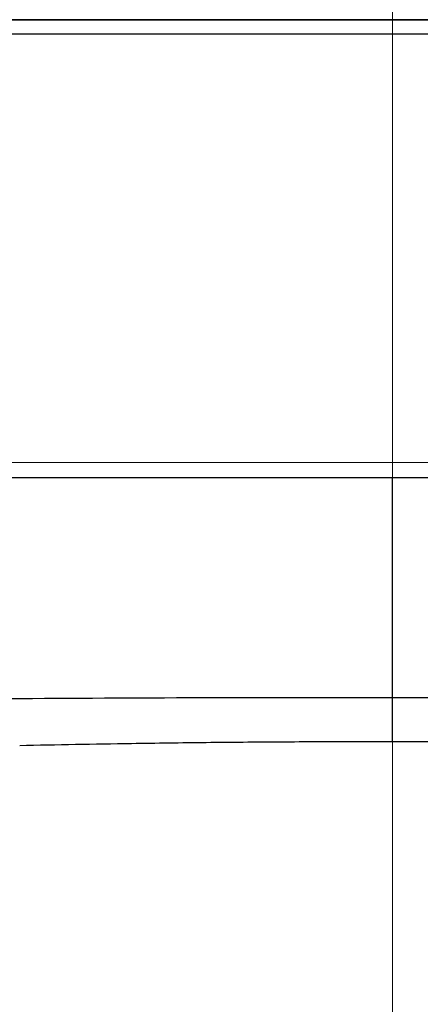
# Model space of a CAD drawing. Header units: millimetres. Extents: x 0 to 1300, y 0 to 891.
# Tile 107 of 148: x 412.21 to 416.28, y 494 to 504. Entities that reach past the tile are written whole.
import ezdxf

# ---------------------------------------------------------------- set-up
doc = ezdxf.new("R2010")
doc.units = ezdxf.units.MM
doc.header["$LTSCALE"] = 0.545669
doc.linetypes.add('CENTER', pattern=[50.8, 31.75, -6.35, 6.35, -6.35])
doc.layers.add('NoLayerName_001', color=7, linetype='Continuous')
doc.styles.get("Standard").update_dxf_attribs({"font": 'txt', "bigfont": 'extfont2'})
doc.dimstyles.get("Standard").update_dxf_attribs({"dimtxt": 2.5, "dimasz": 2.5, "dimexe": 1, "dimexo": 1, "dimtad": 1, "dimdec": 3, "dimzin": 0, "dimdsep": 46, "dimtxsty": 'Standard', "dimcen": 2.5, "dimadec": 3, "dimazin": 0, "dimtfac": 0.75, "dimtdec": 3, "dimtmove": 0, "dimatfit": 3, "dimfxl": 1, "dimarcsym": 0})

# ---------------------------------------------------------------- blocks, each defined once
blk = doc.blocks.new('_OPEN30')
at = {"color": 0, "linetype": 'ByBlock', "lineweight": -2}
for p, q in [((-1, 0.267949), (0, 0)), ((0, 0), (-1, -0.267949)), ((0, 0), (-1, 0))]:
    blk.add_line(p, q, dxfattribs=at)
blk = doc.blocks.new('*D33')
at = {"layer": 'Defpoints', "color": 0}
for p in [(378.5, 537.5), (600, 535), (378.5, 404.675)]:
    blk.add_point(p, dxfattribs=at)
at = {"layer": 'NoLayerName_001', "color": 0, "linetype": 'Continuous', "lineweight": 13}
for p, q in [((378.5, 534.5), (378.5, 401.675)), ((600, 532), (600, 401.675)), ((595.5, 404.675), (383, 404.675))]:
    blk.add_line(p, q, dxfattribs=at)
at = {"layer": 'NoLayerName_001', "color": 0, "lineweight": 13, "xscale": 4.5, "yscale": 4.5, "zscale": 4.5, "rotation": 180}
blk.add_blockref('_OPEN30', (378.5, 404.675), dxfattribs=at)
at = {"layer": 'NoLayerName_001', "color": 0, "lineweight": 13, "xscale": 4.5, "yscale": 4.5, "zscale": 4.5}
blk.add_blockref('_OPEN30', (600, 404.675), dxfattribs=at)
at = {"layer": 'NoLayerName_001', "color": 0, "lineweight": 13, "insert": (489.25, 413.896), "char_height": 10.5, "attachment_point": 5}
blk.add_mtext('\\W0.8000;２２２', dxfattribs=at)

msp = doc.modelspace()

# ---------------------------------------------------------------- linework, layer by layer
at = {"layer": 'NoLayerName_001', "color": 4, "linetype": 'CENTER', "lineweight": 13}
msp.add_line((416.00000213, 461.44883279), (416.00000213, 527.18028281), dxfattribs=at)
at = {"layer": 'NoLayerName_001', "color": 7, "linetype": 'Continuous', "lineweight": 25}
msp.add_line((395.39308104, 504), (436.60692323, 504), dxfattribs=at)
at = {"layer": 'NoLayerName_001', "color": 140, "linetype": 'Continuous', "lineweight": 25}
for p, q in [((428.81209705, 504), (403.18803222, 504)), ((429.00006463, 499.5), (411.63083373, 499.50053875))]:
    msp.add_line(p, q, dxfattribs=at)
at = {"layer": 'NoLayerName_001', "color": 60, "linetype": 'Continuous', "lineweight": 25}
for p, q in [((428.96221237, 503.85130898), (403.03815897, 503.85130898)), ((411.62805466, 499.35), (423.31426513, 499.35)), ((416.00006463, 497.11225824), (416.00006463, 499.35))]:
    msp.add_line(p, q, dxfattribs=at)
msp.add_arc((415.35852596, 28.39716561), 468.71553165, 89.9215782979, 90.398550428, dxfattribs=at)
for points, knots in [([(422.39596693, 497.07579471), (421.71375931, 497.08302551), (420.77573638, 497.09425725), (419.58184481, 497.1040393), (418.8143304, 497.10856755), (417.96152643, 497.11157643), (417.02343617, 497.11301362), (416.34118838, 497.11236922), (416.00006463, 497.11225822)], [0, 0, 0, 0, 2.0467378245, 2.8142648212, 3.5817913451, 4.3493189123, 5.3726910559, 6.3960623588, 6.3960623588, 6.3960623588, 6.3960623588]), ([(416.00006463, 496.66363364), (416.00012322, 496.78326693), (416.00048938, 496.93280873), (416.00012322, 497.08234998), (416.00006463, 497.11225821)], [0, 0, 0, 0, 0.35889993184, 0.44862479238, 0.44862479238, 0.44862479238, 0.44862479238]), ([(416.00006463, 496.66363364), (415.87376279, 496.66386447), (415.62115871, 496.66461337), (415.24225023, 496.66401334), (414.86334399, 496.66243785), (414.48444356, 496.65974163), (414.10555283, 496.65601916), (413.72667458, 496.65129916), (413.28466474, 496.64480735), (412.77952728, 496.63633923), (412.4006887, 496.62919145), (412.21126763, 496.62571715)], [0, 0, 0, 0, 0.3789061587, 0.7578142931, 1.1367238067, 1.5156337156, 1.8945426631, 2.2734495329, 2.652355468, 3.2207144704, 3.7890732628, 3.7890732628, 3.7890732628, 3.7890732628]), ([(422.60848072, 496.57728583), (422.38820035, 496.58045808), (421.94763382, 496.58643633), (420.69942503, 496.60752561), (419.52472363, 496.63202783), (418.42333977, 496.64920793), (417.98277056, 496.65505674), (417.54218481, 496.65962049), (417.10158518, 496.6627277), (416.73441162, 496.66409082), (416.44067185, 496.66439463), (416.2203675, 496.66428096), (416.07349891, 496.66381707), (416.00006463, 496.66363364)], [0, 0, 0, 0, 0.6609096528, 1.3218199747, 3.7451561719, 4.1857634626, 4.6263704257, 5.0669788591, 5.507589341, 5.9481998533, 6.1685046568, 6.3888088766, 6.6091123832, 6.6091123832, 6.6091123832, 6.6091123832])]:
    msp.add_open_spline(points, degree=3, knots=knots, dxfattribs=at)

# ---------------------------------------------------------------- dimensions: what is measured, and where the dimension line sits
at = {"layer": 'NoLayerName_001', "color": 3, "linetype": 'Continuous', "lineweight": 13}
dim = msp.add_linear_dim(base=(378.5, 404.67462069), p1=(600, 535), p2=(378.5, 537.5), angle=180, text='\\W0.8000;２２２', dimstyle='Standard', override={"dimtxt": 10.5, "dimasz": 4.5, "dimexe": 3, "dimexo": 3, "dimgap": 3, "dimzin": 8, "dimblk": 'OPEN30', "dimclrd": 0, "dimclre": 0, "dimclrt": 0, "dimtp": 0, "dimtm": 0, "dimlwd": 13, "dimlwe": 13}, dxfattribs=at)
dim.commit()
dim.dimension.update_dxf_attribs({"geometry": '*D33', "text_midpoint": (489.25, 404.67462069), "dimtype": 160})

doc.saveas('drawing.dxf')
